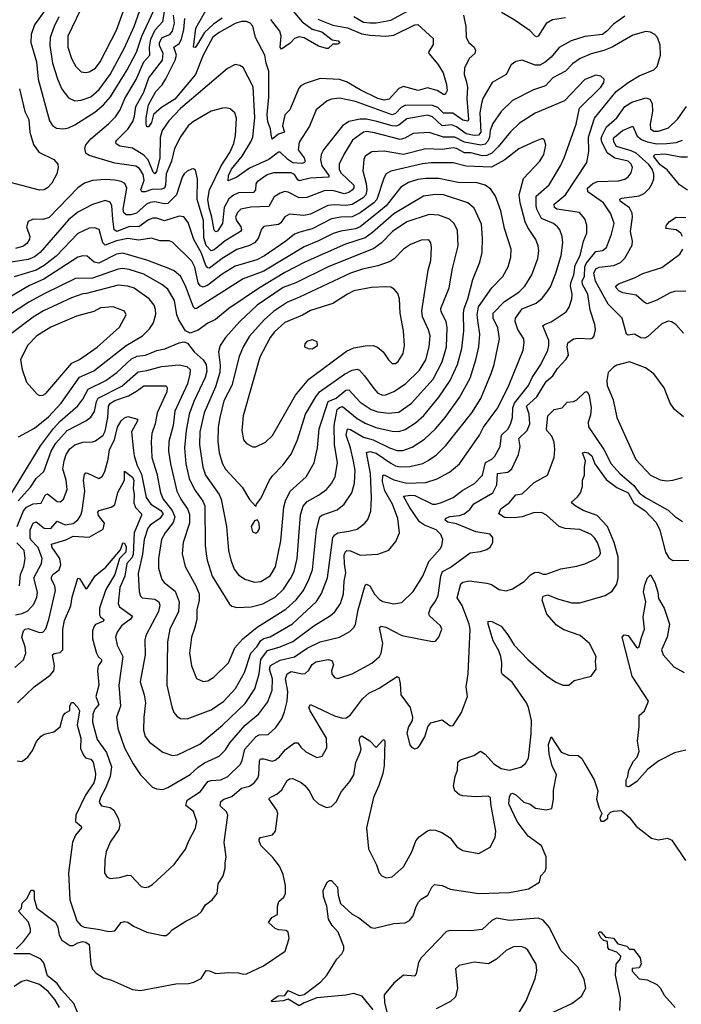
# Model space of a CAD drawing. Extents: x 2057697 to 2160550, y 827490 to 1016834.
# Tile 203 of 256: x 2069342 to 2073467, y 914304 to 920447. Entities that reach past the tile are written whole.
import ezdxf

# ---------------------------------------------------------------- set-up
doc = ezdxf.new("R2010")
doc.units = 0

msp = doc.modelspace()

# ---------------------------------------------------------------- linework, layer by layer
at = {"layer": '0CON20XD'}
for points in [[(2069755, 920116.7), (2069775, 920122.5), (2069813.3, 920145), (2069843.8, 920185), (2069945, 920381.1), (2069987.4, 920495), (2069989.7, 920545), (2069972.7, 920595), (2069945.7, 920625.7), (2069905, 920643.1), (2069875, 920646.2), (2069845, 920639.6), (2069765, 920575.5), (2069718, 920505), (2069642, 920345), (2069641.8, 920275), (2069665, 920204), (2069692.2, 920155), (2069725, 920122.2), (2069755, 920116.7)], [(2069498.1, 920505), (2069434.3, 920415.7), (2069413.2, 920355), (2069412, 920305), (2069447.2, 920185), (2069456.6, 920075), (2069527.5, 919815), (2069546.7, 919786.7), (2069570.9, 919770.9), (2069615, 919766.4)], [(2069615, 919766.4), (2069645, 919773.2), (2069685, 919790.4), (2069810.1, 919869.9), (2069864.5, 919915.5), (2069907.8, 919965), (2070012, 920135), (2070069.4, 920245), (2070102.4, 920345), (2070177.6, 920505)], [(2069685, 919941.5), (2069725, 919944.6), (2069785, 919965.9), (2069837.9, 920012.1), (2069905, 920105.4), (2069992.2, 920267.8), (2070055.7, 920405), (2070090, 920505)], [(2073115, 920468.7), (2073045, 920418), (2073003.1, 920375), (2072975, 920355.3), (2072865, 920341.8), (2072780.8, 920315), (2072705.8, 920274.2), (2072656.3, 920213.7), (2072618.5, 920181.5), (2072585, 920163.9), (2072555, 920163.8), (2072475, 920194.4), (2072435, 920187.1), (2072407.1, 920165), (2072374.2, 920105), (2072288.1, 920055), (2072230, 919955), (2072220.3, 919925), (2072210.7, 919865), (2072217.5, 919745), (2072203.5, 919726.5), (2072175, 919723.6), (2072125, 919734), (2072065, 919779.3), (2072035, 919791.2), (2071975, 919785.5), (2071915, 919841.1), (2071885, 919852.1), (2071755, 919827.5), (2071705, 919788.6), (2071687.4, 919782.6), (2071664.1, 919784.1), (2071567.6, 919812.4), (2071505, 919825.7), (2071463.9, 919826.1), (2071395, 919811.4), (2071353.8, 919785), (2071236.2, 919635), (2071221.8, 919605), (2071217.6, 919572.4), (2071224.8, 919535), (2071270, 919475), (2071270, 919465), (2071152.1, 919457.9), (2071085, 919442.4), (2071075, 919447.7), (2071055, 919480.4), (2071035, 919490.8), (2070925, 919491.5), (2070885, 919480), (2070822.5, 919435), (2070815, 919422.5), (2070811.6, 919385), (2070800.5, 919369.5), (2070705, 919366.2), (2070675, 919353.2), (2070645, 919329.7), (2070616, 919275), (2070606.7, 919175), (2070575, 919128.5), (2070565, 919122.7), (2070554.8, 919134.8), (2070540.4, 919215), (2070522.5, 919272.5), (2070515.2, 919324.8), (2070524.2, 919385), (2070598.3, 919535), (2070652, 919618), (2070677.5, 919675), (2070686.6, 919725), (2070693.1, 919833.1), (2070683.1, 919865), (2070655, 919891.4), (2070627.9, 919897.9), (2070605.7, 919895.7), (2070535, 919875.4), (2070425, 919812.5), (2070391.2, 919785), (2070343.8, 919716.2), (2070306.3, 919643.7), (2070287.6, 919565), (2070254.1, 919485), (2070251.5, 919415), (2070244.1, 919395.9), (2070225, 919389.2), (2070165, 919387.9), (2070125, 919373.2), (2070103.2, 919373.3), (2070098, 919385), (2070118.6, 919445), (2070111.9, 919481.9), (2070088.8, 919518.8), (2070065, 919533.2), (2069935, 919552.2), (2069775, 919599.6), (2069754.4, 919615), (2069747.3, 919645), (2069754.7, 919665.3), (2069785, 919704.5), (2069895, 919796.2), (2069939, 919841), (2069968, 919885), (2069998.1, 919955), (2070067.1, 920072.9), (2070115.4, 920184.6), (2070153.8, 920225), (2070150.2, 920275), (2070159.8, 920325), (2070186.6, 920383.4), (2070233.6, 920436.4), (2070245.5, 920495)], [(2070604.1, 920455.9), (2070550.3, 920419.7), (2070493, 920367), (2070445, 920282.9), (2070435, 920273.3), (2070425.8, 920275.8), (2070439.8, 920395), (2070501.6, 920505)], [(2071025, 920527), (2071102.8, 920432.8), (2071165, 920388.8), (2071225, 920371.4), (2071290.9, 920320.9), (2071327.5, 920315), (2071338, 920302), (2071325.9, 920294.1), (2071295, 920293.3), (2071265, 920267.5), (2071255, 920266.2), (2071205, 920282), (2071114.5, 920334.5), (2071085, 920340), (2071055, 920330), (2071028.8, 920301.2), (2070975, 920262.5), (2070966.1, 920276.1), (2070971.5, 920345), (2070964.4, 920375), (2070908.2, 920448.2)], [(2071425, 920466.9), (2071485, 920432), (2071525, 920426.8), (2071565, 920427.4), (2071655, 920443.5), (2071825, 920536.4)], [(2072745, 920459.4), (2072664.6, 920445.4), (2072625, 920422.5), (2072575, 920344.4), (2072565, 920340), (2072555, 920344.4), (2072525, 920377.1), (2072425, 920445.6), (2072345, 920491.1)], [(2069585.9, 920464.1), (2069556.5, 920405), (2069531.4, 920335), (2069529.3, 920285), (2069545.7, 920175), (2069577.2, 920077.2), (2069603.8, 920013.8), (2069645, 919958.5), (2069685, 919941.5)], [(2072110, 920475), (2072124.4, 920405), (2072125.9, 920335.9), (2072142, 920305), (2072175.4, 920275.4), (2072184.4, 920255), (2072179.2, 920235), (2072144.5, 920205), (2072116, 920144), (2072112.4, 920105), (2072125.2, 920065.2), (2072134.3, 920025), (2072130.8, 919955), (2072140.3, 919825), (2072135, 919812.9), (2072105, 919820.6), (2072043.3, 919863.3), (2071985, 919864.7), (2071949.5, 919899.5), (2071915, 919910.9), (2071747.3, 919912.7), (2071721.2, 919898.8), (2071685, 919861.2), (2071665, 919853.4), (2071435, 919936.2), (2071335, 919956.5), (2071285, 919951.5), (2071258.6, 919941.4), (2071190.8, 919885), (2071148.1, 919781.9), (2071085, 919682), (2071078.1, 919635), (2071115.3, 919585), (2071122.3, 919565), (2071116.7, 919555), (2071100.9, 919549.2), (2071045, 919554.9), (2071013.9, 919573.9), (2070965, 919619.6), (2070955, 919621.3), (2070895, 919575.5), (2070775, 919520.5), (2070695.6, 919465), (2070640.7, 919440.7), (2070644, 919474), (2070662.8, 919515), (2070729.8, 919595), (2070783.4, 919685), (2070794.8, 919715), (2070808.7, 919835), (2070797.3, 920027.3), (2070735, 920148), (2070715, 920161.4), (2070685, 920168), (2070637.6, 920142.4), (2070453.9, 919986.1), (2070345, 919893.4), (2070270.6, 919815), (2070229.4, 919755), (2070217.2, 919712.8), (2070214.8, 919585), (2070195, 919500), (2070185, 919484.6), (2070173.5, 919495), (2070141.9, 919571.9), (2070115, 919602.6), (2070045, 919645.3), (2069967.1, 919657.1), (2069942.7, 919672.7), (2069940.5, 919685), (2069947.1, 919695), (2070015, 919763.3), (2070047.8, 919812.2), (2070058.5, 919845), (2070066, 919905), (2070115.2, 919995), (2070146.1, 920083.9), (2070232.2, 920195), (2070236.8, 920235), (2070212.8, 920285), (2070212.7, 920305), (2070229.5, 920335), (2070277.3, 920355), (2070294.2, 920375.8), (2070306.6, 920425), (2070299.8, 920475)], [(2071201.2, 920451.2), (2071295, 920412.5), (2071385.2, 920395.2), (2071475, 920359.4), (2071525, 920350.2), (2071625.2, 920344.8), (2071675, 920349.4), (2071805, 920414.6), (2071825, 920416.8), (2071919.7, 920329.7), (2071918.9, 920291.1), (2071891.2, 920245), (2071892.5, 920235), (2071949, 920169), (2071981.2, 920115), (2072002.4, 920042.4), (2072006.6, 920005), (2071995, 919981.1), (2071985, 919980.9), (2071945, 920006.1), (2071885, 920021.2), (2071825.8, 920004.2), (2071735, 920029.1), (2071705, 920016.7), (2071645, 919951.8), (2071615, 919944.7), (2071574.4, 919955), (2071465, 920009.2), (2071379.7, 920059.7), (2071335, 920074.3), (2071215, 920079.3), (2071121, 920049), (2071094.8, 920035.2), (2071081.3, 920018.7), (2071026.6, 919885), (2070995, 919852.5), (2070980.5, 919785), (2070992.5, 919745), (2070955, 919733.3), (2070915, 919702.5), (2070909.5, 919730.5), (2070906, 919765), (2070889.3, 919809.3), (2070884.4, 919855), (2070896, 919964), (2070895.2, 920125), (2070877.6, 920175), (2070869.2, 920225), (2070811.5, 920335), (2070795, 920406.2), (2070778, 920425), (2070755, 920435.5), (2070725, 920436), (2070685, 920424.1), (2070585, 920367.7), (2070545, 920337.6), (2070485.3, 920225), (2070437.8, 920105), (2070309.2, 919950.8), (2070225, 919900), (2070175.6, 919855), (2070164.3, 919805.8), (2070145, 919778.9), (2070135, 919777.5), (2070129.3, 919795), (2070130, 919835), (2070144.8, 919915), (2070191.1, 919998.9), (2070229, 920041), (2070252.3, 920077.7), (2070311.9, 920195), (2070319, 920225), (2070303.3, 920275), (2070335, 920297.8), (2070349.8, 920325), (2070366.1, 920385), (2070371.6, 920455)], [(2070235, 915644), (2070265, 915655.8), (2070405, 915738.2), (2070455, 915784.1), (2070495, 915810.6), (2070585, 915853.1), (2070625, 915891.5), (2070651.5, 915935), (2070746.7, 916045), (2070833.2, 916116.8), (2070888.9, 916191.1), (2070916.8, 916265), (2070919, 916335), (2070898.5, 916395), (2070905, 916418.6), (2070965, 916450.5), (2071055, 916472.1), (2071134.8, 916525.2), (2071215, 916564.7), (2071335.3, 916594.7), (2071400.5, 916629.5), (2071425.4, 916654.6), (2071435.3, 916674.7), (2071452.5, 916765), (2071495, 916920), (2071505, 916924.4), (2071524, 916914), (2071555, 916863.8), (2071585, 916830.5), (2071605, 916817.5), (2071675, 916801.9), (2071725, 916810.6), (2071795, 916878.6), (2071854.7, 916975.3), (2071893.3, 917066.7), (2071963.3, 917145), (2071974.5, 917165), (2071979.4, 917205), (2071968.1, 917235), (2071937.8, 917265), (2071865, 917293.3), (2071835.1, 917315.1), (2071771.8, 917405), (2071734, 917475), (2071778.8, 917481.2), (2071805, 917478.3), (2071915.2, 917425.2), (2071936.4, 917423.6), (2071971.4, 917435), (2072045, 917466.2), (2072105, 917512.1), (2072176.6, 917553.4), (2072226.8, 917605), (2072245.4, 917685), (2072285, 917705.4), (2072305.2, 917724.8), (2072337.6, 917785), (2072345.6, 917854.4), (2072386.9, 917895), (2072405, 917930), (2072415.3, 917965), (2072416.6, 918025), (2072426.2, 918053.8), (2072514.2, 918165), (2072537.1, 918215), (2072590.7, 918295), (2072634, 918385), (2072642, 918415), (2072641.3, 918445), (2072604, 918536), (2072614.1, 918545.9), (2072655, 918562.2), (2072748.6, 918625), (2072767.4, 918652.6), (2072785.4, 918705.4), (2072787.2, 918735), (2072776.1, 918785), (2072777.5, 918805), (2072796, 918855), (2072805.2, 918915), (2072836.5, 918975), (2072857.5, 919065), (2072877.9, 919115), (2072878.5, 919165), (2072865, 919204), (2072833.1, 919243.1), (2072692, 919265), (2072675.6, 919275), (2072673.5, 919295), (2072745.8, 919355), (2072878.2, 919555), (2072891.3, 919625), (2072889.3, 919715), (2072925, 919832.7), (2073061.7, 919998.3), (2073135.5, 920054.5), (2073205, 920097.3), (2073295.7, 920135), (2073315.6, 920155), (2073337.8, 920225), (2073335, 920287.5), (2073318.6, 920335), (2073301.2, 920355), (2073275, 920369.4), (2073245, 920372.2), (2073165, 920350), (2073035, 920275.9), (2072984.4, 920255.6), (2072905, 920234.7), (2072835.6, 920204.4), (2072788.5, 920171.5), (2072744.5, 920125), (2072666.8, 920083.3), (2072619.4, 920035), (2072545, 920010), (2072415, 919942.9), (2072344.6, 919875), (2072291, 919799), (2072276.1, 919755), (2072271.5, 919715), (2072261.5, 919688.5), (2072245, 919671), (2072216.7, 919663.3), (2072115, 919682), (2072055, 919714.8), (2071985, 919713.1), (2071895, 919742.8), (2071795, 919737.5), (2071742.9, 919707.1), (2071715, 919699.6), (2071555, 919740.2), (2071505, 919748.9), (2071485, 919745.5), (2071417.7, 919695), (2071362, 919605), (2071334, 919545), (2071334.1, 919515), (2071345, 919491.5), (2071424.7, 919415), (2071425, 919398), (2071417.2, 919385), (2071395, 919368.9), (2071365, 919361.2), (2071295, 919382), (2071240.3, 919379.7), (2071132.8, 919337.2), (2071085, 919334.7), (2071015, 919371.5), (2070995, 919375.4), (2070965, 919364.7), (2070928.6, 919341.4), (2070895, 919282), (2070782.8, 919277.2), (2070720, 919265), (2070700, 919245), (2070687.2, 919215), (2070693.1, 919195), (2070721.3, 919155), (2070723.8, 919136.2), (2070718.7, 919125), (2070622.2, 919067.8), (2070555, 919010.5), (2070535, 919005.2), (2070505, 919037.8), (2070490.4, 919085), (2070488.8, 919195), (2070448.1, 919325), (2070450.9, 919455), (2070437.5, 919507.5), (2070425.6, 919515.6), (2070412.5, 919515), (2070385, 919502.9), (2070368.1, 919485), (2070355, 919463.8), (2070320.3, 919355), (2070265, 919300.8), (2070245, 919298.3), (2070185, 919310), (2070155, 919306.9), (2070132.4, 919295), (2070071, 919239), (2070035, 919229.3), (2070005, 919229.6), (2069991.4, 919241.4), (2069986.7, 919265), (2070008.9, 919395), (2069997.8, 919425), (2069975, 919438), (2069935, 919446.4), (2069875, 919449.1), (2069795, 919442.7), (2069745, 919427.3), (2069705, 919398.2), (2069525, 919212.3), (2069485, 919200.4), (2069425, 919203.3), (2069395, 919188.6), (2069383.2, 919155), (2069403.9, 919095), (2069402.9, 919077.1), (2069387.6, 919052.4), (2069365, 919033.6), (2069315, 919019.8)], [(2070295, 915855.5), (2070325, 915860.9), (2070465, 915926.4), (2070606.2, 916045), (2070748.6, 916181.4), (2070808.3, 916271.7), (2070834.4, 916365.6), (2070845.2, 916455), (2070887.8, 916512.2), (2070965, 916533.4), (2071045, 916568.1), (2071174.8, 916665.2), (2071280.3, 916729.7), (2071306.7, 916753.3), (2071341.5, 916805), (2071361.5, 916865), (2071364.7, 916945), (2071376, 916995), (2071367.2, 917052.8), (2071365, 917106.7), (2071370.4, 917125), (2071382, 917135), (2071405, 917133.1), (2071465, 917106), (2071575, 917113.1), (2071642.6, 917137.4), (2071687.6, 917192.4), (2071709.4, 917245), (2071700, 917335), (2071667.1, 917425), (2071618.5, 917508.5), (2071603.7, 917566.3), (2071606.8, 917603.2), (2071615, 917606.9), (2071675, 917576), (2071755, 917555.2), (2071875, 917558.7), (2071945, 917582.3), (2072021.9, 917625), (2072084.5, 917675), (2072207.9, 917855), (2072233.2, 917905), (2072322.8, 918025), (2072391.3, 918165), (2072480.4, 918385), (2072487.8, 918432.2), (2072485.4, 918455), (2072447.1, 918515), (2072431.1, 918565), (2072432.9, 918585), (2072475, 918642.9), (2072562.3, 918677.7), (2072600, 918710), (2072631.3, 918748.7), (2072650.5, 918779.5), (2072684.6, 918865), (2072718.2, 918975), (2072729.2, 919055), (2072724, 919094), (2072708.8, 919135), (2072695.5, 919155), (2072671.1, 919175), (2072595, 919205.9), (2072566.6, 919265), (2072561.5, 919285), (2072563.1, 919345), (2072642.6, 919417.4), (2072713.9, 919535), (2072737.3, 919585), (2072811.6, 919795), (2072831.9, 919895), (2072965.5, 920025), (2072984.3, 920055), (2072985.8, 920075.8), (2072965, 920094.2), (2072935, 920100), (2072865, 920073.1), (2072739.1, 919940.9), (2072555.3, 919864.7), (2072458.6, 919801.4), (2072402.6, 919747.4), (2072326, 919654), (2072285, 919614.3), (2072255, 919599), (2072225, 919598.5), (2072155, 919617.2), (2072115, 919616.2), (2072065, 919644), (2072045, 919647.2), (2071976.4, 919636.4), (2071875, 919640.7), (2071735, 919606.6), (2071615, 919626.4), (2071536.7, 919623.3), (2071496.7, 919595), (2071487.1, 919575), (2071481.2, 919505), (2071501.3, 919425), (2071505.2, 919385), (2071499.1, 919355), (2071484.2, 919335), (2071415, 919293.7), (2071375, 919287), (2071305, 919292.2), (2071262.3, 919287.7), (2071155, 919233.7), (2071114.3, 919225.7), (2071025, 919233.1), (2070995, 919216.8), (2070969.7, 919180.3), (2070955, 919169.2), (2070865, 919157.5), (2070849.5, 919140.5), (2070828.2, 919081.8), (2070805.5, 919055), (2070775, 919037.6), (2070695, 919013.2), (2070605, 918957.6), (2070525, 918896), (2070515, 918898.2), (2070502.9, 918912.9), (2070475, 918991.1), (2070426.9, 919075), (2070391.9, 919181.9), (2070365, 919216.5), (2070335, 919221.2), (2070245, 919192.5), (2070195, 919209), (2070171.8, 919208.2), (2070145, 919197.4), (2070085, 919154.8), (2070026.8, 919156.8), (2069946.5, 919126.5), (2069930.3, 919135), (2069921.4, 919201.4), (2069917.1, 919285), (2069905, 919308.9), (2069875, 919317.9), (2069795, 919294), (2069705, 919246.7), (2069645, 919198.2), (2069469.1, 918995), (2069435, 918968.1), (2069395, 918951.2), (2069276.9, 918933.1)], [(2069341.3, 920015), (2069373.2, 919875), (2069399.6, 919825), (2069404, 919745), (2069427.5, 919667.5), (2069461.1, 919621.1), (2069555, 919574.3), (2069578.6, 919545), (2069581.5, 919525), (2069572.7, 919485), (2069542.3, 919427.7), (2069515, 919398.1), (2069493.9, 919386.1), (2069465, 919383.6), (2069285, 919430.5)], [(2069825.8, 916385), (2069835.3, 916295), (2069816.9, 916225), (2069834.7, 916175), (2069810.9, 916145), (2069797.4, 916115), (2069794.7, 916065.3), (2069825.7, 915955.7), (2069881.9, 915875), (2069913.7, 915785), (2069905.2, 915724.8), (2069876.7, 915653.3), (2069844.6, 915595), (2069838.1, 915565), (2069851.7, 915541.7), (2069905, 915531.9), (2069928.6, 915515), (2069956.1, 915466.1), (2069966.6, 915423.4), (2069960, 915395), (2069905.7, 915315), (2069880, 915255), (2069872.5, 915205), (2069871.4, 915125), (2069885, 915098.8), (2069905, 915089.2), (2069965, 915095.8), (2070015, 915109.2), (2070035, 915108), (2070099.5, 915039.5), (2070125, 915033.3), (2070145, 915036.7), (2070168.8, 915051.2), (2070305, 915177.1), (2070375, 915271.2), (2070395.4, 915324.6), (2070437.1, 915402.9), (2070445.4, 915445), (2070426.2, 915506.2), (2070378.1, 915545), (2070385, 915577.8), (2070468.5, 915631.5), (2070515, 915694), (2070535, 915700.9), (2070595, 915705.3), (2070638.5, 915725), (2070718, 915802), (2070728.8, 915825), (2070744.8, 915895.2), (2070815.7, 915974.3), (2070835, 915985.3), (2070891.7, 915988.3), (2070938.1, 916031.9), (2070975.3, 916084.7), (2070991.9, 916128.1), (2071010.3, 916195), (2071014.3, 916255), (2070998.4, 916335), (2071008.8, 916365), (2071035, 916379.7), (2071104.7, 916365.3), (2071121.6, 916368.4), (2071145, 916387.8), (2071165.4, 916425), (2071188.5, 916441.5), (2071265, 916456.1), (2071288.8, 916448.8), (2071298.9, 916425), (2071286.9, 916385), (2071287.1, 916365), (2071305, 916342), (2071325, 916336), (2071415, 916365.6), (2071536.9, 916433.1), (2071585, 916473.3), (2071595.2, 916494.8), (2071605.6, 916555), (2071586.4, 916645), (2071585.7, 916655), (2071595, 916663.1), (2071625, 916656.5), (2071725, 916604.6), (2071915, 916566.7), (2071935, 916570), (2071955.7, 916594.3), (2071974, 916645), (2071965.7, 916665.7), (2071897.5, 916727.5), (2071893.8, 916745), (2071903.9, 916776.1), (2071935, 916818.6), (2071952, 916855), (2071967.6, 916975), (2071978, 917005), (2072025, 917028.8), (2072149.8, 917120.2), (2072215, 917128.2), (2072255, 917141.2), (2072275, 917156.9), (2072291.2, 917185), (2072290.9, 917215), (2072275, 917237.3), (2072185, 917251.5), (2072065, 917302.6), (2072012.2, 917312.2), (2071995.6, 917325), (2071997.5, 917335), (2072023.2, 917346.8), (2072085, 917353.8), (2072113.9, 917365), (2072147.9, 917392.1), (2072173.5, 917426.5), (2072290.9, 917495), (2072317.3, 917545), (2072321.8, 917615), (2072385, 917623.6), (2072410.6, 917645), (2072451.1, 917735), (2072463.3, 917785), (2072454.6, 917835), (2072505.5, 917884.5), (2072523.2, 917925), (2072519, 917985), (2072502.7, 918035), (2072565.3, 918095), (2072625, 918189.2), (2072665, 918224.5), (2072695, 918270), (2072750.2, 918329.8), (2072762.7, 918355), (2072754.7, 918405), (2072759.5, 918430.5), (2072794.5, 918455.5), (2072825, 918459.5), (2072900, 918455), (2072915, 918461.2), (2072922.9, 918475), (2072932.5, 918515), (2072927.9, 918545), (2072899.6, 918635), (2072885.2, 918735), (2072851.3, 918795), (2072849.6, 918815), (2072863.8, 918846.2), (2072865.2, 918905), (2072873.9, 918925), (2072935, 919000.8), (2072975, 919006.6), (2073001.2, 919025), (2073031.2, 919108.8), (2073047.9, 919175), (2073028.5, 919235), (2072982, 919305), (2072883.8, 919373.8), (2072881.8, 919395), (2072914.6, 919425), (2072945, 919437.8), (2073075, 919442.5), (2073115, 919452.5), (2073135, 919465.7), (2073155, 919490.8), (2073161.8, 919525), (2073155, 919545.7), (2073135.6, 919565), (2073053.1, 919583.1), (2073005, 919615.8), (2072971.3, 919685), (2072967.7, 919705), (2072972.9, 919725), (2073001.5, 919778.5), (2073064.7, 919835), (2073115, 919905.5), (2073158.1, 919931.9), (2073245, 919960.4), (2073270.8, 919950.8), (2073284.6, 919924.6), (2073287.2, 919875), (2073272.9, 919795), (2073274.6, 919765), (2073295, 919750.7), (2073325, 919751.6), (2073386.8, 919773.2), (2073445, 919827.8), (2073498.8, 919905)], [(2073480.7, 918490.7), (2073433.8, 918545), (2073405, 918562), (2073385, 918565.7), (2073345, 918550), (2073259.4, 918470.6), (2073239.3, 918460.7), (2073215, 918462.9), (2073175, 918484.5), (2073135, 918478.9), (2073125, 918484.2), (2073098.9, 918585), (2073011.2, 918671.2), (2072931.1, 918815), (2072922.2, 918865), (2072935, 918893.3), (2072955, 918902.9), (2073045.8, 918914.2), (2073087.1, 918932.9), (2073115, 918960), (2073160.2, 919039.8), (2073162.3, 919065), (2073150.7, 919125), (2073163.2, 919215), (2073160.9, 919240.9), (2073143.1, 919273.1), (2073086.2, 919315), (2073083.1, 919326.9), (2073096, 919334), (2073205, 919348.3), (2073235, 919362.2), (2073268, 919395), (2073285.9, 919424.1), (2073294.8, 919455), (2073294.8, 919485), (2073285.9, 919515), (2073265, 919544.2), (2073185, 919613.5), (2073155, 919629), (2073063.7, 919655), (2073046.8, 919685), (2073044.7, 919705), (2073050.3, 919715), (2073100.4, 919755), (2073165, 919782.5), (2073190.9, 919720.9), (2073218.8, 919698.8), (2073255, 919684.2), (2073315, 919672.4), (2073376.3, 919673.7), (2073435, 919681), (2073473.8, 919696.2)], [(2070385, 916084.4), (2070535, 916141.5), (2070615, 916195.4), (2070688, 916275), (2070743.6, 916375), (2070783.8, 916495), (2070820.5, 916535), (2070845.4, 916574.6), (2070863.2, 916586.8), (2070903.9, 916596.1), (2071042.5, 916677.5), (2071192.3, 916817.7), (2071223.5, 916866.5), (2071260, 916965), (2071294, 917216), (2071306, 917234), (2071325, 917246.6), (2071395, 917255.4), (2071445, 917268.9), (2071494, 917306), (2071511.7, 917328.3), (2071530.2, 917379.8), (2071535.3, 917464.7), (2071529, 917615), (2071503.2, 917746.8), (2071525, 917752.5), (2071565, 917742.3), (2071655, 917679.8), (2071685, 917664.3), (2071715, 917657.5), (2071775, 917658.6), (2071855, 917679.1), (2071885, 917693.9), (2071939, 917731), (2071998.8, 917791.2), (2072160.7, 917995), (2072216.9, 918083.1), (2072281, 918239), (2072300.3, 918295), (2072333.2, 918455), (2072322.2, 918525), (2072294.7, 918585), (2072293.4, 918616.6), (2072365, 918688.5), (2072453.5, 918746.5), (2072492.3, 918785), (2072534.6, 918855), (2072572.7, 918957.3), (2072578.8, 919005), (2072575.3, 919035.3), (2072560.5, 919075), (2072510, 919150), (2072494, 919185), (2072462.8, 919305), (2072456.5, 919355), (2072484, 919456), (2072585, 919564.4), (2072610, 919605), (2072621.5, 919665), (2072614.5, 919694.5), (2072605, 919704), (2072595, 919704.3), (2072552.8, 919687.2), (2072455, 919642.1), (2072367.7, 919572.3), (2072283.1, 919526.9), (2072125, 919533.2), (2072045, 919554.7), (2071905, 919553.4), (2071852.4, 919547.6), (2071655, 919501.3), (2071627.5, 919485), (2071611.8, 919458.2), (2071569.1, 919325), (2071550.7, 919305), (2071465, 919242.2), (2071415, 919217.9), (2071344.2, 919215.8), (2071285, 919203.9), (2071165, 919141.1), (2071087.7, 919122.3), (2071055, 919108.7), (2071001.8, 919065), (2070867.3, 918972.7), (2070820.3, 918949.7), (2070685, 918908.9), (2070605, 918859.5), (2070515, 918791.4), (2070485, 918777.8), (2070466.1, 918786.1), (2070455, 918805.6), (2070433.3, 918903.3), (2070415, 918940.9), (2070295, 919059.1), (2070273.7, 919066.3), (2070215, 919067.5), (2070162.9, 919082.9), (2070085, 919070.5), (2070015, 919081.6), (2069945, 919067.9), (2069875, 919040), (2069860.8, 919055), (2069837.6, 919137.6), (2069808.5, 919148.5), (2069775, 919145.3), (2069705, 919113.2), (2069568.3, 918971.7), (2069495, 918913.1), (2069444.5, 918885), (2069307, 918843)], [(2073505, 919384.4), (2073455, 919416.9), (2073379.8, 919509.8), (2073335, 919541.6), (2073292.7, 919595), (2073303.4, 919606.6), (2073365, 919609.8), (2073465, 919591), (2073505, 919590.8)], [(2070485, 916317.1), (2070515, 916321.9), (2070551.9, 916345), (2070644.4, 916435), (2070682.6, 916527.4), (2070732.1, 916585), (2070822.2, 916657.8), (2071000.5, 916769.5), (2071065, 916828.2), (2071110.7, 916885), (2071145.6, 916954.4), (2071166.8, 917015), (2071191.4, 917265), (2071212.9, 917345), (2071225, 917355.4), (2071321.5, 917388.5), (2071365.5, 917425), (2071412.7, 917495), (2071428.4, 917555), (2071431.2, 917598.8), (2071432.8, 917635), (2071422.7, 917692.7), (2071404.3, 917775), (2071376.4, 917855), (2071385, 917894.4), (2071405, 917890.8), (2071485, 917842.5), (2071545, 917824.8), (2071646.7, 917775), (2071695, 917758.8), (2071729.8, 917760.2), (2071789.1, 917780.9), (2071865, 917830.8), (2071934.6, 917895), (2071995.3, 917965), (2072085, 918089.5), (2072149.6, 918210.4), (2072186.9, 918325), (2072204.7, 918405), (2072211.2, 918485), (2072201.3, 918555), (2072194.3, 918605), (2072202.6, 918655), (2072285.7, 918774.3), (2072354.5, 918845), (2072388.2, 918905), (2072404.5, 918965), (2072406, 919016), (2072365, 919143.8), (2072342.3, 919255), (2072307.5, 919345), (2072280.1, 919390.1), (2072245, 919414.6), (2072195, 919429.2), (2072075, 919432), (2071955.2, 919455.2), (2071875, 919457.1), (2071825, 919450.5), (2071765, 919431.6), (2071717.2, 919402.8), (2071627.8, 919285), (2071581.6, 919248.4), (2071465.4, 919154.6), (2071435, 919141.2), (2071345, 919127.8), (2071297.3, 919112.7), (2071205, 919066.7), (2071115, 919030.5), (2070865, 918878.4), (2070735, 918829.2), (2070445, 918645.4), (2070435, 918643.8), (2070425, 918652.9), (2070375, 918786.9), (2070345, 918846.5), (2070305, 918881.1), (2070262.2, 918897.8), (2070135, 918946.6), (2069985, 918991), (2069945, 918984.2), (2069835, 918928.4), (2069805.6, 918935), (2069762.3, 918972.3), (2069735, 918973.8), (2069705, 918964.6), (2069492.1, 918827.9), (2069401.9, 918788.1), (2069255, 918701.4)], [(2070695, 916780), (2070785, 916784.6), (2070857.3, 916802.7), (2070935.2, 916844.8), (2070985.8, 916894.2), (2071030.3, 916959.7), (2071052.8, 917005), (2071071.1, 917085), (2071092, 917358), (2071108.6, 917411.4), (2071135, 917441.3), (2071205, 917479.6), (2071255, 917515.5), (2071286.8, 917553.2), (2071308.7, 917595), (2071323.2, 917685), (2071304.2, 917795), (2071303.4, 917915), (2071321.6, 918015), (2071335, 918027.9), (2071355, 918034.1), (2071445, 917958.9), (2071495, 917930.3), (2071563.1, 917903.1), (2071665, 917879.2), (2071705, 917878.2), (2071745, 917889.3), (2071809.1, 917930.8), (2071861.8, 917978.2), (2071955, 918091.2), (2072026.4, 918195), (2072071.8, 918295), (2072097.9, 918395), (2072112.1, 918505), (2072108.2, 918615), (2072113.2, 918645), (2072135.3, 918705), (2072166.7, 918825), (2072210, 918935), (2072225.4, 918995), (2072228.5, 919085), (2072221.1, 919171.1), (2072175, 919271.4), (2072135.3, 919305.3), (2071985, 919355.2), (2071932.9, 919357.1), (2071858.8, 919345), (2071675, 919236), (2071540.9, 919119.1), (2071495, 919087), (2071372.5, 919047.5), (2071119.5, 918935), (2070995, 918870.4), (2070831, 918769), (2070645, 918646), (2070562.6, 918577.4), (2070515, 918554.6), (2070455, 918509.6), (2070405, 918491.4), (2070376.1, 918506.1), (2070333.3, 918575), (2070320.9, 918605), (2070307.6, 918695), (2070265, 918766.2), (2070228.5, 918795), (2070115, 918858.8), (2070025, 918888.4), (2069985, 918894.3), (2069955, 918890.5), (2069795, 918833.5), (2069688.6, 918831.4), (2069494.3, 918735.7), (2069399.2, 918685), (2069265, 918596.5)], [(2070805, 916937.8), (2070845, 916942.7), (2070903.6, 916976.3), (2070937.1, 917032.9), (2070970.3, 917195), (2070988.6, 917405), (2070998.2, 917445), (2071027.5, 917505), (2071127.8, 917595), (2071178, 917682), (2071198.9, 917775), (2071208.9, 917895), (2071265, 918064.7), (2071315, 918086.6), (2071375, 918135.2), (2071395, 918137.8), (2071465, 918061.3), (2071533.6, 918015), (2071575, 918001.1), (2071642.2, 917992.2), (2071705, 917998), (2071785, 918053.8), (2071919.7, 918205), (2071976.6, 918313.4), (2072002.1, 918405), (2072006.9, 918525), (2072000.9, 918565), (2071969.6, 918625), (2071968.2, 918645), (2072019.6, 918775), (2072040.8, 918895), (2072074.7, 919035.3), (2072071.2, 919131.2), (2072051.1, 919175), (2072021.7, 919201.7), (2071955, 919226.9), (2071895, 919231.3), (2071754.8, 919185.2), (2071667.1, 919125), (2071596.6, 919053.4), (2071550.9, 919019.1), (2071264.5, 918905.5), (2071064.2, 918805.8), (2070985, 918775.3), (2070822, 918665), (2070715.3, 918565), (2070625.4, 918465), (2070591.8, 918415), (2070581.5, 918375), (2070591, 918291), (2070589.6, 918245), (2070563.2, 918156.8), (2070492.5, 917995), (2070464.7, 917875), (2070461.8, 917795), (2070483.2, 917655), (2070501.2, 917605), (2070584.6, 917485), (2070597.5, 917455), (2070630.4, 917285), (2070644.6, 917135), (2070657.5, 917075), (2070679.2, 917019.2), (2070705, 916984.4), (2070746.1, 916956.1), (2070805, 916937.8)], [(2073474.6, 919094.6), (2073464.4, 919115), (2073435.3, 919135.3), (2073370, 919145), (2073373.8, 919165), (2073392.7, 919187.3), (2073435.5, 919214.5), (2073495, 919212.3)], [(2070815, 917410), (2070817.5, 917425), (2070845, 917460), (2070898.5, 917575), (2070917.9, 917602.1), (2070983.1, 917666.9), (2071035, 917735.8), (2071073.1, 917825), (2071124.1, 917985), (2071187.4, 918095), (2071212, 918125), (2071367.8, 918235), (2071415, 918260), (2071445, 918266.1), (2071459.6, 918259.6), (2071492.1, 918225), (2071548.9, 918145), (2071575, 918117.8), (2071605, 918104.6), (2071625, 918107.1), (2071675, 918128.2), (2071746.5, 918175), (2071835, 918261.2), (2071873.1, 918325), (2071895.8, 918405), (2071901.2, 918475), (2071891.5, 918511.5), (2071853.9, 918593.9), (2071849.3, 918630.7), (2071888.2, 918885), (2071904.5, 918945), (2071910, 919025), (2071904.7, 919054.7), (2071893, 919073), (2071845, 919072.1), (2071779.2, 919045), (2071734.7, 919015.3), (2071676.9, 918955), (2071651.2, 918938.8), (2071575, 918910.6), (2071480.2, 918889.8), (2071404.5, 918865.5), (2071085.5, 918715.5), (2071011.5, 918685), (2070923.6, 918626.4), (2070865.2, 918574.8), (2070775, 918471.5), (2070735.3, 918405), (2070710, 918345), (2070664.2, 918165), (2070615, 918068.6), (2070589.4, 917965), (2070579.1, 917905), (2070576.8, 917815), (2070584.7, 917745), (2070605.4, 917675), (2070625, 917642.2), (2070729.8, 917529.8), (2070775, 917453.8), (2070815, 917410)], [(2073495, 918753.1), (2073425, 918750.7), (2073397.5, 918742.5), (2073315, 918696.2), (2073255, 918674.5), (2073235, 918683.6), (2073185, 918729.1), (2073102.5, 918742.5), (2073077.3, 918755), (2073060.8, 918775), (2073059.1, 918785), (2073075, 918799.7), (2073175, 918836.7), (2073227.1, 918862.9), (2073345, 918900.4), (2073457.8, 918985), (2073477.5, 919015)], [(2069335, 917844), (2069435, 917899.5), (2069520.3, 917969.7), (2069599.7, 918055), (2069715, 918216.3), (2069803.6, 918256.4), (2070005, 918414.1), (2070106.5, 918475), (2070150.9, 918519.2), (2070175.5, 918555), (2070191.1, 918608.9), (2070189.2, 918639.2), (2070180, 918665), (2070148.9, 918705), (2070055, 918772), (2070015, 918784.1), (2069955, 918791.2), (2069758.8, 918738.8), (2069735, 918736.7), (2069665, 918711.4), (2069490.3, 918629.7), (2069425, 918591.9), (2069291, 918489)], [(2070795, 917782.5), (2070815, 917782.9), (2070875, 917810.5), (2070918.1, 917851.9), (2071062.3, 918105), (2071143.8, 918205), (2071380.1, 918379.9), (2071425, 918399.2), (2071495, 918412.3), (2071545, 918414.4), (2071573.6, 918403.6), (2071608, 918375), (2071641.4, 918325), (2071665, 918301.4), (2071685, 918302.7), (2071701.9, 918315), (2071731.9, 918365), (2071741.9, 918415), (2071734.5, 918505.5), (2071713.8, 918615), (2071710.5, 918705), (2071698.5, 918738.5), (2071676.1, 918766.1), (2071655, 918778.5), (2071625, 918781.2), (2071535, 918776.2), (2071425, 918754.6), (2071385, 918735.4), (2071295, 918676.2), (2071155, 918633.2), (2071105, 918603.5), (2070995, 918558.7), (2070930.9, 918499.1), (2070903.1, 918465), (2070839.5, 918340.5), (2070735.5, 917975), (2070726.7, 917885), (2070737.1, 917825), (2070755, 917802.5), (2070795, 917782.5)], [(2069465, 918101.9), (2069485, 918103.5), (2069505, 918115.6), (2069666.8, 918303.2), (2069715, 918327.3), (2069825, 918403.8), (2069965, 918527.8), (2070005.8, 918605), (2069995, 918627.5), (2069925.3, 918655.3), (2069845, 918648.5), (2069803.8, 918626.2), (2069695, 918598.2), (2069535, 918529.6), (2069447.8, 918475), (2069391.2, 918415), (2069347.5, 918325), (2069356.2, 918265), (2069384.7, 918184.7), (2069449.8, 918109.8), (2069465, 918101.9)], [(2069287.2, 917485), (2069471.4, 917788.6), (2069553.3, 917896.7), (2069595, 917941.9), (2069705, 918037.7), (2069735, 918078.5), (2069767.9, 918142.1), (2069878.2, 918195), (2069946.8, 918245), (2070038.8, 918331.2), (2070075, 918347), (2070125.7, 918354.3), (2070197.1, 918382.9), (2070245.7, 918394.3), (2070335, 918431.5), (2070365, 918437.5), (2070387.9, 918427.9), (2070430, 918375), (2070485.3, 918325), (2070504.8, 918294.8), (2070507.8, 918255), (2070498.7, 918215), (2070427, 918065), (2070398.9, 917985), (2070379.1, 917885), (2070369.3, 917775), (2070376.8, 917675), (2070399.3, 917585), (2070432.2, 917515), (2070483.3, 917443.3), (2070495.3, 917415), (2070498.1, 917168.1), (2070503.8, 917115), (2070510, 917075), (2070541.8, 916975), (2070649.7, 916799.7), (2070665, 916788.6), (2070695, 916780)], [(2071165, 918394.3), (2071198, 918415), (2071197.3, 918437.3), (2071165, 918449.2), (2071131.2, 918438.8), (2071120, 918425), (2071117.5, 918405), (2071140, 918395), (2071165, 918394.3)], [(2069332.8, 917445), (2069408.5, 917531.5), (2069445.3, 917585), (2069492.2, 917627.8), (2069538, 917755), (2069567.5, 917805), (2069636.9, 917885), (2069755, 917943.9), (2069785, 917967.5), (2069808, 918002), (2069819.8, 918065), (2069830, 918085), (2069979.2, 918160.8), (2070081, 918249), (2070135, 918257.7), (2070225, 918284.2), (2070335, 918293.7), (2070384, 918284), (2070403.9, 918265), (2070402.9, 918235), (2070387.8, 918175), (2070308.6, 918005), (2070298.6, 917915), (2070272.6, 917815), (2070270.5, 917755), (2070281.8, 917675), (2070322.1, 917505), (2070345.9, 917455.9), (2070390.7, 917390.7), (2070400.9, 917360.9), (2070399.5, 917305), (2070361.3, 917185), (2070355.4, 917114.6), (2070372.5, 917035), (2070440.7, 916915), (2070460.4, 916865), (2070460.4, 916825), (2070446.9, 916765), (2070446.2, 916705), (2070431.2, 916648.8), (2070413.9, 916595), (2070401.2, 916495), (2070412.7, 916415), (2070445, 916335.8), (2070485, 916317.1)], [(2073479.8, 917969.8), (2073424.4, 918015), (2073398.5, 918055), (2073360.3, 918150.3), (2073295, 918237.5), (2073243.8, 918275), (2073145, 918311.9), (2073065, 918291.1), (2073045, 918279.2), (2073011.5, 918245), (2073001.8, 918195), (2073005.4, 918165), (2073041.8, 918075), (2073064.5, 917965), (2073142.1, 917795), (2073183.4, 917703.4), (2073275, 917604.4), (2073335.4, 917575.4), (2073375, 917570)], [(2069325.2, 917285), (2069366.2, 917383.8), (2069384.7, 917405), (2069425, 917427.1), (2069475, 917430.9), (2069500.2, 917479.8), (2069515, 917489.6), (2069575, 917440.9), (2069595, 917440), (2069615, 917455.7), (2069638.7, 917515), (2069631.2, 917575), (2069611.4, 917645), (2069618.1, 917695), (2069632.2, 917735), (2069655, 917768.8), (2069685.6, 917795), (2069735, 917812.2), (2069795, 917813.8), (2069815, 917820), (2069863.1, 917855), (2069875, 917879.2), (2069891.3, 917965), (2069896.1, 918035), (2069908.8, 918055), (2069935, 918070.2), (2070019.7, 918100.3), (2070070.7, 918129.3), (2070115, 918163.4), (2070255, 918161.9), (2070260.9, 918150.9), (2070258.1, 918125), (2070198.2, 917995), (2070185.9, 917925), (2070166, 917865), (2070161.8, 917815), (2070165.3, 917715), (2070197.2, 917615), (2070220, 917495), (2070235.8, 917455), (2070292.3, 917385), (2070308.4, 917345), (2070299.6, 917310.4), (2070247.8, 917245), (2070226.8, 917203.2), (2070207.5, 917085), (2070207.9, 917025), (2070228.1, 916955), (2070242.9, 916935), (2070310.9, 916880.9), (2070336.9, 916815), (2070330.9, 916755), (2070277.3, 916645), (2070263.5, 916565), (2070258.9, 916295), (2070289.8, 916159.8), (2070303.8, 916123.8), (2070321.7, 916101.7), (2070345, 916087.1), (2070385, 916084.4)], [(2072674.1, 917715.9), (2072679.4, 917765), (2072675, 917811.2), (2072659.6, 917849.6), (2072628.6, 917885), (2072626.7, 917895), (2072635.5, 917975), (2072675, 918014.4), (2072723.8, 918025), (2072755, 918060.6), (2072795, 918065.6), (2072815, 918074.4), (2072865, 918123.1), (2072876.7, 918126.7), (2072885, 918122), (2072892.1, 918102.1), (2072905.8, 918025), (2072900.3, 917979.7), (2072886.2, 917935), (2072887.6, 917907.6), (2072984.8, 917764.8), (2073028.8, 917675), (2073083.6, 917615), (2073171, 917541), (2073205.3, 917495), (2073243.1, 917465), (2073385, 917387.1), (2073425, 917348.6), (2073475, 917317.1)], [(2069315, 916734.8), (2069357, 916743), (2069391.7, 916758.3), (2069430.3, 916799.7), (2069449.2, 916845), (2069452.8, 916875), (2069429.3, 916965), (2069477.2, 917055), (2069482.2, 917085), (2069456.1, 917155), (2069412.1, 917202.1), (2069407, 917215), (2069407.6, 917265), (2069425, 917306.4), (2069445, 917314.6), (2069495, 917275.3), (2069535, 917272.2), (2069575, 917317.6), (2069625, 917295.6), (2069675, 917304.3), (2069704.2, 917325.8), (2069722.1, 917355), (2069731.6, 917385), (2069747, 917505), (2069738.9, 917575), (2069745, 917608.8), (2069755, 917619.2), (2069765, 917618.1), (2069835, 917584), (2069855, 917596.2), (2069872.4, 917627.6), (2069893.3, 917705), (2069901.1, 917765), (2069933.7, 917825), (2069951.7, 917905), (2069975, 917944.5), (2069995, 917963.3), (2070015, 917971.9), (2070075.7, 917955), (2070077.1, 917945), (2070038.9, 917875), (2070049.3, 917775), (2070056.1, 917726.1), (2070073.9, 917665), (2070101.4, 917611.4), (2070130.5, 917465), (2070158.4, 917425), (2070222.2, 917385), (2070236.5, 917365), (2070215.9, 917334.1), (2070155.7, 917294.3), (2070140.2, 917275), (2070117.1, 917205), (2070108.2, 917111.8), (2070081.1, 916991.1), (2070086.6, 916876.6), (2070095, 916850), (2070105, 916839.4), (2070185, 916832.5), (2070209.1, 916815), (2070214.7, 916795), (2070206.3, 916755), (2070129.1, 916605), (2070122.1, 916575), (2070124.6, 916485), (2070092.3, 916315), (2070117.9, 916235), (2070126.9, 916185), (2070115.3, 916094.7), (2070113.3, 916015), (2070125, 915975.8), (2070150.5, 915940.5), (2070235, 915876.7), (2070295, 915855.5)], [(2071464.2, 915875), (2071470.6, 915895), (2071458.5, 915955), (2071465, 915972), (2071475, 915978.9), (2071525, 915948.9), (2071565, 915907.1), (2071605, 915952.9), (2071615, 915955.7), (2071618, 915948), (2071614.5, 915795), (2071605.1, 915744.9), (2071580.9, 915669.1), (2071547.5, 915595), (2071504.6, 915405), (2071515.7, 915275), (2071567.5, 915175), (2071583.8, 915125), (2071600, 915105), (2071627, 915093), (2071665, 915100), (2071735, 915162.5), (2071787.8, 915255), (2071811.9, 915325), (2071831.8, 915348.2), (2071885, 915385.7), (2071905, 915393.1), (2071935, 915390.8), (2071973.3, 915375), (2072025, 915343.3), (2072067.3, 915287.3), (2072105, 915264.3), (2072205, 915244), (2072275, 915283.8), (2072306, 915345), (2072310.6, 915385), (2072279.4, 915555), (2072277.1, 915595), (2072262.7, 915602.7), (2072185, 915599.2), (2072105, 915604.3), (2072085, 915611.9), (2072055.8, 915635), (2072045.7, 915665), (2072056.9, 915725), (2072072.2, 915765), (2072074.3, 915815), (2072090.2, 915829.8), (2072172.6, 915857.4), (2072215, 915883.1), (2072245, 915865.6), (2072297.1, 915805), (2072343.8, 915775), (2072395, 915765.6), (2072465.5, 915784.5), (2072495, 915805.8), (2072515, 915838.8), (2072531.1, 915991.1), (2072532.4, 916075), (2072515, 916155.6), (2072501.3, 916185), (2072413.3, 916313.3), (2072352.7, 916362.7), (2072345.7, 916375), (2072348.2, 916435), (2072341.8, 916475), (2072330.3, 916510.3), (2072295, 916571.2), (2072263.6, 916675), (2072263.3, 916695), (2072285, 916693.1), (2072343, 916663), (2072385, 916610), (2072425.3, 916545.3), (2072510.5, 916455), (2072624.2, 916355), (2072685, 916313.3), (2072727.5, 916295), (2072765.8, 916294.2), (2072800, 916325), (2072905, 916352), (2072936.2, 916395), (2072931.2, 916445), (2072936, 916475), (2072894, 916555), (2072835.8, 916605.8), (2072735, 916639.4), (2072688.7, 916668.7), (2072628.7, 916738.7), (2072599.2, 916825), (2072605, 916849.5), (2072635, 916859.2), (2072695, 916833.9), (2072785, 916808.5), (2072835, 916808.8), (2072992, 916855), (2073035, 916880.8), (2073065.5, 916925), (2073072.5, 916965), (2073073.9, 917095), (2073047.6, 917185), (2073007.1, 917285), (2072943.1, 917353.1), (2072855.3, 917385.3), (2072804.5, 917414.5), (2072781.2, 917435), (2072820.4, 917469.6), (2072839.4, 917495), (2072850.5, 917535), (2072851.9, 917575), (2072864.5, 917605.5), (2072863.5, 917655), (2072870.4, 917695), (2072851.2, 917745), (2072865, 917749.5), (2072885.6, 917745), (2072909.1, 917725), (2072928.1, 917675), (2072997.9, 917577.9), (2073065, 917528.1), (2073135, 917495.2), (2073170.2, 917430.2), (2073242.5, 917382.5), (2073310.2, 917310.2), (2073333, 917263), (2073368.2, 917125), (2073388.9, 917088.9), (2073415, 917072.5), (2073525, 917074.2)], [(2069325, 915824), (2069355, 915818.8), (2069393.4, 915846.6), (2069421.5, 915888.5), (2069446.8, 915943.2), (2069475, 915976), (2069495, 915990), (2069555, 916003.8), (2069593.8, 916035), (2069612, 916105), (2069625, 916120), (2069653.6, 916136.4), (2069653.8, 916165), (2069665, 916186.7), (2069675, 916187.5), (2069705, 916156.7), (2069714.3, 916135), (2069699.1, 916045), (2069722.4, 915965), (2069720.6, 915900.6), (2069738.5, 915858.5), (2069752.7, 915842.7), (2069785, 915832.9), (2069800.5, 915815), (2069814.1, 915744.1), (2069812.4, 915715), (2069804.7, 915685), (2069752, 915608), (2069690.8, 915485), (2069688.9, 915445), (2069724.3, 915415), (2069726.9, 915405), (2069689.6, 915360.4), (2069670.4, 915315), (2069645.7, 915125), (2069653.4, 914955), (2069698.5, 914825), (2069723.5, 914795), (2069744, 914785), (2069841.9, 914771.9), (2069895, 914758.1), (2069935, 914762.5), (2069975, 914813.8), (2069995, 914820.8), (2070015, 914815.7), (2070051.1, 914791.1), (2070135, 914753.3), (2070235, 914733.3), (2070255, 914733.3), (2070275, 914750), (2070292.1, 914767.9), (2070376.8, 914823.2), (2070450.5, 914859.5), (2070475.8, 914884.2), (2070501.2, 914925), (2070541.2, 914955), (2070573.3, 914995), (2070578.8, 915055), (2070611.2, 915105), (2070623.6, 915153.6), (2070622, 915185), (2070630, 915225), (2070616.4, 915313.6), (2070640, 915485), (2070631.2, 915505), (2070592, 915542), (2070595, 915570), (2070613.8, 915585), (2070665, 915601.3), (2070725, 915653.2), (2070775, 915665.9), (2070803.8, 915685), (2070825.7, 915714.3), (2070833.7, 915736.3), (2070836.8, 915823.2), (2070844.1, 915835.9), (2070865, 915836.2), (2070915, 915821.8), (2070935, 915826.7), (2070961.7, 915848.3), (2070997.3, 915892.7), (2071055.7, 915935.7), (2071075.4, 915935.4), (2071095, 915908.8), (2071125, 915878.8), (2071195, 915843.8), (2071227, 915853), (2071257.1, 915905), (2071254.2, 915965), (2071152.3, 916135), (2071145.6, 916155), (2071155, 916174), (2071305, 916104.6), (2071355, 916088.8), (2071379.5, 916090.5), (2071405, 916110), (2071479.4, 916210.6), (2071519.5, 916245), (2071583.4, 916276.6), (2071695, 916350), (2071705, 916343.3), (2071714.5, 916305), (2071718.6, 916235), (2071776, 916155), (2071792, 916095), (2071788.8, 916075), (2071766.2, 916035), (2071756.2, 915995), (2071773.6, 915923.6), (2071785, 915907.5), (2071805, 915897.5), (2071825, 915903.3), (2071833.9, 915916.1), (2071867.6, 915972.4), (2071885.7, 916034.3), (2071905, 916060), (2071975, 916078), (2072025, 916042.5), (2072045.4, 916044.6), (2072095.6, 916124.4), (2072134.2, 916225), (2072125.7, 916284.3), (2072138.1, 916365), (2072150, 916645), (2072145.3, 916675), (2072101.4, 916791.4), (2072070.3, 916840.3), (2072092.9, 916927.1), (2072105, 916937.9), (2072145, 916945.4), (2072255, 916932.5), (2072283, 916923), (2072332.2, 916892.2), (2072375, 916884.4), (2072415, 916896), (2072488, 916942), (2072527, 916983), (2072550.9, 916999.1), (2072575, 917000.5), (2072605, 916987.1), (2072625, 916987.1), (2072715, 917021.9), (2072815, 917038.1), (2072865, 917052.9), (2072935, 917084.2), (2072955, 917102), (2072962.4, 917117.6), (2072961.8, 917135), (2072943.8, 917185), (2072926.2, 917215), (2072905, 917234.6), (2072835, 917265.8), (2072743.1, 917273.1), (2072705, 917284.4), (2072626.2, 917355), (2072595, 917372.7), (2072545, 917370.5), (2072475, 917346.2), (2072425, 917338.9), (2072365, 917342.2), (2072330, 917365), (2072341.9, 917395), (2072394.8, 917435.2), (2072435, 917481.9), (2072475, 917488.5), (2072550.4, 917559.6), (2072633.8, 917605), (2072674.1, 917715.9)], [(2069310.8, 916405), (2069366.1, 916453.9), (2069380.5, 916495), (2069375.4, 916535), (2069355.4, 916595), (2069365, 916634.3), (2069375.3, 916644.7), (2069395, 916648.9), (2069465, 916623.8), (2069485, 916625.5), (2069505, 916647.5), (2069524.3, 916705), (2069564.2, 916885), (2069560.3, 916915), (2069540.9, 916955), (2069540.1, 916969.9), (2069547.9, 916985), (2069588.8, 917015), (2069599.2, 917045), (2069591.8, 917085), (2069544.1, 917155), (2069540.8, 917175), (2069628.9, 917201.1), (2069675, 917225.3), (2069775, 917217.8), (2069861.2, 917268.8), (2069870, 917305), (2069833.7, 917353.7), (2069828.2, 917375), (2069836.9, 917385), (2069912.9, 917405), (2069935, 917419.5), (2069953.3, 917496.7), (2069995.4, 917575), (2069995, 917631.2), (2070045, 917592.8), (2070053, 917573), (2070048.4, 917525), (2070054.6, 917485), (2070052.9, 917432.9), (2070064.5, 917404.5), (2070100.4, 917365), (2070101.8, 917355), (2070056.1, 917245), (2070049.7, 917110.3), (2070040.4, 917089.6), (2070009.6, 917055), (2069998.1, 916975), (2069965.3, 916905), (2069956.2, 916805), (2069965, 916784.5), (2070045.6, 916725), (2070033.4, 916706.6), (2069976.9, 916665), (2069950.4, 916625), (2069940, 916595), (2069949.1, 916545), (2069985.3, 916475), (2069959.7, 916295), (2069969.2, 916165), (2069945.4, 916095), (2069954.6, 916025), (2069995.3, 915905), (2070048.2, 915805), (2070094.4, 915735), (2070168.9, 915658.9), (2070195, 915647.5), (2070235, 915644)], [(2073375, 917570), (2073415, 917573.5), (2073475, 917590)], [(2070815, 917244), (2070829.2, 917255), (2070836.5, 917275), (2070835.6, 917305.6), (2070825, 917327.5), (2070805, 917321.2), (2070784.5, 917285), (2070792.8, 917252.8), (2070815, 917244)], [(2069339.6, 916915), (2069347.7, 916985), (2069366.9, 917035), (2069376.8, 917085), (2069368.6, 917135), (2069323, 917183)], [(2069327.1, 916185), (2069431.9, 916285), (2069532.1, 916357.9), (2069553.5, 916385), (2069558.7, 916415), (2069545.6, 916484.4), (2069557.1, 916492.9), (2069595, 916498.5), (2069610, 916515), (2069610.7, 916645), (2069621, 916699), (2069659.8, 916790.2), (2069668.2, 916845), (2069705, 916963.3), (2069715, 916960), (2069755, 916896), (2069765, 916902), (2069812.4, 916977.6), (2069877.9, 917032.1), (2069970.9, 917139.1), (2069985, 917182.5), (2069995, 917182), (2070005, 917157.5), (2070002.5, 917125), (2069963.9, 917086.1), (2069935, 916985.6), (2069878.2, 916891.8), (2069840, 916775), (2069838.9, 916735), (2069845, 916721.8), (2069865.5, 916705), (2069863.3, 916695), (2069815, 916673.6), (2069805, 916662.9), (2069795.2, 916635), (2069795.6, 916585), (2069820, 916495), (2069830, 916475), (2069850.9, 916455), (2069851.1, 916445), (2069831.6, 916415), (2069825.8, 916385)], [(2073495, 915888.8), (2073425, 915872.5), (2073327.3, 915822.7), (2073259.2, 915770.8), (2073190, 915695), (2073145, 915663.3), (2073135, 915660), (2073123.3, 915665), (2073123.8, 915705), (2073134.1, 915725.9), (2073140, 915765), (2073169.5, 915820.5), (2073191.2, 915845), (2073203.6, 915883.6), (2073194, 915945), (2073203.9, 916036.1), (2073204, 916105), (2073237.5, 916135), (2073262.5, 916195), (2073160.6, 916350.6), (2073098.8, 916595), (2073110, 916610), (2073135, 916606), (2073186.2, 916535), (2073195, 916528), (2073205, 916536.7), (2073217.9, 916592.1), (2073238.5, 916645), (2073229.3, 916720.7), (2073245.7, 916815), (2073232, 916878), (2073238.8, 916921.2), (2073256.2, 916963.8), (2073275, 916982.5), (2073302, 916935), (2073320.6, 916875), (2073325.7, 916835), (2073360.8, 916775), (2073394.4, 916675), (2073379.5, 916595), (2073344.5, 916515.5), (2073354.3, 916485), (2073420.5, 916410.5), (2073485, 916373.8)], [(2071545, 914269.4), (2071476.2, 914355), (2071425, 914370.8), (2071375, 914360.5), (2071195, 914344.4), (2071115.7, 914314.3), (2071085, 914294.4), (2071015, 914336.2), (2070985, 914326.7), (2070915, 914320), (2070910, 914325), (2070953, 914357), (2070995, 914360), (2071015, 914390), (2071085, 914360), (2071115, 914366.2), (2071220, 914445), (2071256.7, 914485), (2071320, 914585), (2071351.2, 914618.8), (2071362, 914645), (2071362.9, 914665), (2071328.5, 914755), (2071289.2, 914795), (2071266.5, 914835), (2071257.4, 914917.4), (2071245.5, 914945), (2071235, 914977.5), (2071234.4, 915015.6), (2071260.8, 915069.2), (2071272.5, 915077.5), (2071285, 915076), (2071322.5, 915035), (2071327.5, 914985), (2071342.3, 914932.3), (2071415.6, 914865.6), (2071455, 914845.6), (2071533.5, 914783.5), (2071555, 914779.7), (2071675, 914809), (2071745, 914812.7), (2071772.9, 914827.1), (2071794.5, 914855.5), (2071812.9, 914915), (2071828.1, 914941.9), (2071845, 914960), (2071887.5, 914985), (2071910.8, 915035), (2071928.8, 915051.2), (2071975, 915046.2), (2072025, 915021.9), (2072205, 914995.9), (2072395, 915002), (2072515.2, 915024.8), (2072583.8, 915066.2), (2072591.5, 915105), (2072617.3, 915135), (2072625.3, 915154.7), (2072625.3, 915225), (2072595, 915292.7), (2072513, 915353), (2072443.5, 915445), (2072392.4, 915555), (2072395, 915598), (2072405, 915617.5), (2072415, 915620.5), (2072435, 915611.8), (2072485, 915564.3), (2072525, 915552), (2072558.3, 915528.3), (2072625, 915518), (2072660, 915525), (2072671.2, 915585), (2072670.5, 915639.5), (2072688.8, 915735), (2072661.8, 915791.8), (2072642.9, 915865), (2072638.1, 915925), (2072655, 915972.5), (2072717.6, 915877.6), (2072765, 915857.5), (2072825, 915855.8), (2072846.8, 915836.8), (2072866, 915805), (2072922.9, 915705), (2072945.7, 915635), (2072937.5, 915585), (2072955, 915527.5), (2072972.5, 915495), (2072960, 915465), (2072965, 915447.5), (2072985, 915446.7), (2073010, 915465), (2073010, 915485), (2073025, 915502.5), (2073045, 915510), (2073095, 915512.5), (2073141.2, 915471.2), (2073185, 915416), (2073280.3, 915340.3), (2073325, 915331.2), (2073380.7, 915340.7), (2073407.7, 915327.7), (2073492.3, 915202.3)], [(2069320.5, 914649.5), (2069365, 914695.7), (2069408.6, 914755), (2069410, 914775), (2069397.1, 914817.1), (2069333.8, 914885), (2069353.3, 914905), (2069357.5, 914935), (2069385.8, 914964.2), (2069414, 915016), (2069425, 915016.7), (2069432.5, 915005), (2069431.7, 914961.7), (2069447.5, 914905), (2069565, 914816.9), (2069579.6, 914785), (2069587.5, 914735), (2069604.7, 914704.7), (2069655, 914670.6), (2069675, 914670.6), (2069705, 914687.5), (2069735, 914695.3), (2069755, 914691.8), (2069775, 914676.9), (2069784.2, 914554.2), (2069795, 914523.3), (2069818.3, 914498.3), (2069865, 914468.6), (2069915, 914454), (2070045, 914397.3), (2070095, 914389.5), (2070315, 914431.3), (2070395, 914434.6), (2070427.9, 914442.1), (2070474, 914466), (2070505.4, 914514.6), (2070525, 914513.3), (2070565, 914496), (2070645, 914503.3), (2070705, 914500), (2070735, 914491.8), (2070755, 914494.7), (2070862.2, 914545), (2070998, 914635), (2071022, 914715), (2071016.7, 914755), (2071004.1, 914764.1), (2070955, 914768.6), (2070935, 914777.1), (2070892.5, 914815), (2070913.3, 914846.7), (2070950, 914865), (2070948.6, 914915), (2070958, 914945), (2070987.9, 914972.1), (2070999.2, 914995), (2070999.4, 915045), (2070984.4, 915115), (2070961.9, 915165), (2070920.9, 915220.9), (2070845.7, 915295), (2070834, 915325), (2070834, 915335), (2070843.3, 915345), (2070917.9, 915362.1), (2070935.8, 915385), (2070952, 915495), (2070944.3, 915515), (2070894.6, 915585.4), (2070902.5, 915595), (2070944.7, 915615.3), (2070976.9, 915643.1), (2071008.7, 915701.3), (2071025, 915711.5), (2071045, 915713.9), (2071097.4, 915687.4), (2071119.3, 915669.3), (2071146.7, 915635), (2071174.6, 915584.6), (2071205, 915554.3), (2071255, 915532.9), (2071285, 915538.6), (2071315, 915567.5), (2071349, 915631), (2071401.1, 915695), (2071425.6, 915735), (2071438, 915812), (2071464.2, 915875)], [(2072667.1, 914255), (2072785, 914308.5), (2072844.6, 914355.4), (2072870.8, 914405), (2072861.7, 914461.7), (2072821.9, 914535), (2072715, 914639.1), (2072645, 914783.1), (2072605, 914829.6), (2072575, 914841.2), (2072395, 914826.8), (2072315, 914841.8), (2072285, 914826.2), (2072225, 914771.5), (2072155, 914761.6), (2072025.4, 914764.6), (2072002.3, 914757.7), (2071844.4, 914595), (2071828.1, 914565), (2071814.2, 914495), (2071805, 914478.8), (2071735, 914485.7), (2071675, 914435.8), (2071615, 914362.5), (2071617.1, 914315), (2071631.4, 914255)], [(2073083.3, 914265), (2073087.3, 914342.7), (2073056.9, 914485), (2073060, 914555), (2073085.8, 914585), (2073090.8, 914605), (2073065, 914630), (2073016.8, 914646.8), (2073008.8, 914658.8), (2073005.9, 914695.9), (2072985, 914702), (2072965, 914718.8), (2072951.7, 914748.3), (2072955, 914756.7), (2072965, 914757.1), (2072993.9, 914723.9), (2073045, 914716.7), (2073071.8, 914681.8), (2073126.5, 914666.5), (2073145, 914647.5), (2073168.3, 914648.3), (2073210, 914595), (2073217.1, 914555), (2073205, 914532), (2073161.7, 914528.3), (2073160.7, 914510.7), (2073205, 914462.5), (2073255, 914457.5), (2073315, 914426.7), (2073335, 914407.5), (2073361.2, 914361.2), (2073428, 914285)], [(2072438.9, 914225), (2072499.4, 914325), (2072555.8, 914465.8), (2072566.7, 914515), (2072561.9, 914555), (2072511.1, 914641.1), (2072496.2, 914655), (2072475, 914662.5), (2072425, 914664.3), (2072375, 914640), (2072314.2, 914585), (2072265, 914555.7), (2072175, 914567.1), (2072082.7, 914547.3), (2072058.8, 914525), (2072071.1, 914405), (2072058.6, 914351.4), (2072027.8, 914322.2), (2071938, 914275)], [(2069730.5, 914185), (2069679.1, 914309.1), (2069641.8, 914351.8), (2069601.5, 914395), (2069574.8, 914434.8), (2069515, 914482.3), (2069492.6, 914562.6), (2069473.1, 914585), (2069405, 914619.1), (2069305, 914618.6)], [(2069589.6, 914285), (2069560.2, 914335), (2069518.2, 914385), (2069465, 914426.8), (2069385, 914454.6), (2069355, 914447.3), (2069307.1, 914415)]]:
    msp.add_lwpolyline(points, dxfattribs=at)

doc.saveas('drawing.dxf')
